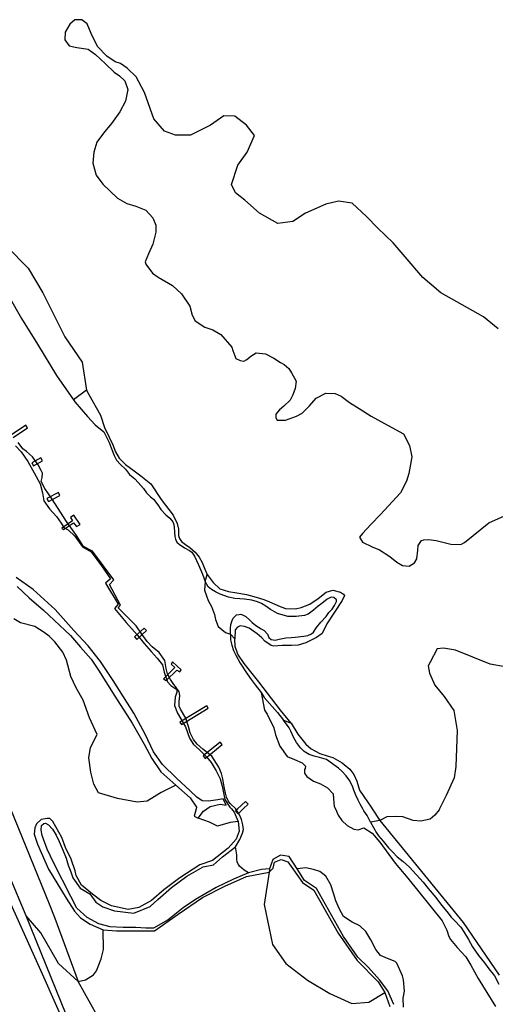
# Model space of a CAD drawing. Header units: metres. Extents: x 102000 to 105000, y 414600 to 420766.
# Tile 40 of 256: x 103286 to 103397, y 415754 to 415984. Entities that reach past the tile are written whole.
import ezdxf

# ---------------------------------------------------------------- set-up
doc = ezdxf.new("R2010")
doc.units = ezdxf.units.M
doc.layers.get('0').update_dxf_attribs({"color": 8})

msp = doc.modelspace()

# ---------------------------------------------------------------- linework, layer by layer
for p, q in [((103297.82, 415982.95), (103296.68, 415981.1)), ((103298.96, 415983.92), (103297.82, 415982.95)), ((103300.6, 415983.99), (103298.96, 415983.92)), ((103301.85, 415983.01), (103300.6, 415983.99)), ((103302.75, 415980.77), (103301.85, 415983.01)), ((103296.68, 415981.1), (103296.63, 415979.28)), ((103304.24, 415977.76), (103302.75, 415980.77)), ((103296.63, 415979.28), (103297.59, 415977.88)), ((103297.59, 415977.88), (103299.42, 415977.47)), ((103299.42, 415977.47), (103302.07, 415977.08)), ((103306.44, 415975.48), (103304.24, 415977.76)), ((103302.07, 415977.08), (103303.78, 415975.87)), ((103303.78, 415975.87), (103306.06, 415973.71)), ((103308.36, 415974.2), (103306.44, 415975.48)), ((103306.06, 415973.71), (103308.15, 415971.78)), ((103309.57, 415973.78), (103308.36, 415974.2)), ((103311.16, 415972.65), (103309.57, 415973.78)), ((103308.15, 415971.78), (103309.38, 415970.9)), ((103309.38, 415970.9), (103310.61, 415969.76)), ((103313.21, 415970.66), (103311.16, 415972.65)), ((103315.16, 415966.98), (103313.21, 415970.66)), ((103310.61, 415969.76), (103311.31, 415967.75)), ((103311.31, 415967.75), (103310.79, 415965.02)), ((103317.33, 415960.87), (103315.16, 415966.98)), ((103310.79, 415965.02), (103309.45, 415962.52)), ((103309.45, 415962.52), (103307.48, 415959.75)), ((103333.66, 415961.57), (103330.53, 415959.4)), ((103336.25, 415961.5), (103333.66, 415961.57)), ((103338.97, 415959.39), (103336.25, 415961.5)), ((103307.48, 415959.75), (103305.87, 415957.88)), ((103319.87, 415958.01), (103317.33, 415960.87)), ((103330.53, 415959.4), (103325.89, 415957.07)), ((103340.81, 415957.02), (103338.97, 415959.39)), ((103305.87, 415957.88), (103304.11, 415955.4)), ((103322.39, 415957.1), (103319.87, 415958.01)), ((103325.89, 415957.07), (103322.39, 415957.1)), ((103339.1, 415953.14), (103340.81, 415957.02)), ((103304.11, 415955.4), (103303.36, 415953.1)), ((103303.36, 415953.1), (103303.12, 415950.52)), ((103336.94, 415950.1), (103339.1, 415953.14)), ((103303.12, 415950.52), (103303.9, 415947.75)), ((103335.45, 415945.53), (103336.94, 415950.1)), ((103303.9, 415947.75), (103305.44, 415945.67)), ((103305.44, 415945.67), (103308.85, 415942.36)), ((103336.39, 415943.63), (103335.45, 415945.53)), ((103338.52, 415941.93), (103336.39, 415943.63)), ((103308.85, 415942.36), (103311.07, 415941.13)), ((103311.07, 415941.13), (103313.14, 415940.54)), ((103342.01, 415938.92), (103338.52, 415941.93)), ((103357.4, 415941.01), (103352.72, 415938.88)), ((103360.36, 415941.71), (103357.4, 415941.01)), ((103363.53, 415941.22), (103360.36, 415941.71)), ((103366.94, 415938.09), (103363.53, 415941.22)), ((103313.14, 415940.54), (103315.48, 415939.59)), ((103315.48, 415939.59), (103317.13, 415937.8)), ((103346.24, 415936.45), (103342.01, 415938.92)), ((103352.72, 415938.88), (103349.75, 415936.94)), ((103317.13, 415937.8), (103317.84, 415936.05)), ((103349.75, 415936.94), (103346.24, 415936.45)), ((103369.56, 415935.35), (103366.94, 415938.09)), ((103317.85, 415934.44), (103317.12, 415931.68)), ((103317.84, 415936.05), (103317.85, 415934.44)), ((103373.12, 415931.94), (103369.56, 415935.35)), ((103317.12, 415931.68), (103316.15, 415929.44)), ((103375.93, 415928.71), (103373.12, 415931.94)), ((103283.14, 415931.11), (103288.04, 415926.03)), ((103316.15, 415929.44), (103315.33, 415927.54)), ((103315.33, 415927.54), (103315.47, 415927)), ((103315.47, 415927), (103317.07, 415924.88)), ((103380.04, 415923.85), (103375.93, 415928.71)), ((103288.04, 415926.03), (103291.53, 415920.33)), ((103317.07, 415924.88), (103318.37, 415923.96)), ((103318.37, 415923.96), (103321.7, 415922.03)), ((103384.23, 415920.35), (103380.04, 415923.85)), ((103291.53, 415920.33), (103296.65, 415910.04)), ((103321.7, 415922.03), (103323.78, 415920.1)), ((103323.78, 415920.1), (103325.78, 415917.17)), ((103394.13, 415914.72), (103384.23, 415920.35)), ((103283.68, 415919.42), (103286.49, 415914.32)), ((103325.78, 415917.17), (103326.28, 415915.13)), ((103286.49, 415914.32), (103290.23, 415908.33)), ((103326.28, 415915.13), (103327.02, 415913.81)), ((103327.02, 415913.81), (103329.24, 415912.32)), ((103397.58, 415911.91), (103394.13, 415914.72)), ((103329.24, 415912.32), (103331.1, 415911.7)), ((103331.1, 415911.7), (103333, 415910.62)), ((103296.65, 415910.04), (103300.65, 415904.13)), ((103333, 415910.62), (103335.51, 415907.67)), ((103290.23, 415908.33), (103294.69, 415901.01)), ((103335.51, 415907.67), (103335.75, 415906.88)), ((103335.75, 415906.88), (103336.43, 415904.97)), ((103339.96, 415905.57), (103341.23, 415906.35)), ((103341.23, 415906.35), (103343.35, 415906.09)), ((103300.65, 415904.13), (103301.65, 415897.66)), ((103336.43, 415904.97), (103337.44, 415904.52)), ((103337.44, 415904.52), (103338.3, 415904.36)), ((103338.3, 415904.36), (103339.05, 415904.79)), ((103339.05, 415904.79), (103339.96, 415905.57)), ((103343.35, 415906.09), (103345.32, 415905.12)), ((103345.32, 415905.12), (103346.89, 415904.09)), ((103346.89, 415904.09), (103347.7, 415903.61)), ((103347.7, 415903.61), (103348.79, 415902.65)), ((103348.79, 415902.65), (103349.43, 415901.67)), ((103349.43, 415901.67), (103350.53, 415899.73)), ((103294.69, 415901.01), (103298.65, 415895.38)), ((103350.53, 415899.73), (103350.3, 415898.03)), ((103301.65, 415897.66), (103298.65, 415895.38)), ((103301.65, 415897.66), (103302.23, 415896.63)), ((103350.3, 415898.03), (103349.77, 415896.54)), ((103298.65, 415895.38), (103298.98, 415894.91)), ((103298.98, 415894.91), (103301.87, 415891.49)), ((103302.23, 415896.63), (103304.95, 415891.79)), ((103349.15, 415895.3), (103347.62, 415893.9)), ((103349.77, 415896.54), (103349.15, 415895.3)), ((103353.62, 415893.98), (103355.14, 415895.74)), ((103355.14, 415895.74), (103357.42, 415896.95)), ((103357.42, 415896.95), (103359.57, 415896.84)), ((103359.57, 415896.84), (103360.97, 415896.2)), ((103360.97, 415896.2), (103362.93, 415894.72)), ((103346.63, 415893.01), (103345.76, 415892.03)), ((103347.62, 415893.9), (103346.63, 415893.01)), ((103351.89, 415892.29), (103353.62, 415893.98)), ((103362.93, 415894.72), (103365.23, 415893.34)), ((103365.23, 415893.34), (103368.03, 415891.53)), ((103301.87, 415891.49), (103303.68, 415889.53)), ((103304.95, 415891.79), (103305.89, 415888.91)), ((103345.76, 415892.03), (103345.8, 415891.21)), ((103345.8, 415891.21), (103346.1, 415890.64)), ((103346.1, 415890.64), (103348.02, 415890.6)), ((103348.02, 415890.6), (103350.56, 415891.55)), ((103350.56, 415891.55), (103351.89, 415892.29)), ((103368.03, 415891.53), (103371.1, 415889.87)), ((103287.52, 415889.45), (103284.18, 415887.21)), ((103284.56, 415886.63), (103287.91, 415888.87)), ((103287.91, 415888.87), (103287.52, 415889.45)), ((103303.68, 415889.53), (103305.73, 415887.95)), ((103305.73, 415887.95), (103306.4, 415886.55)), ((103305.89, 415888.91), (103306.94, 415886.67)), ((103371.1, 415889.87), (103375.5, 415887.45)), ((103306.4, 415886.55), (103306.95, 415885.41)), ((103306.94, 415886.67), (103307.8, 415884.92)), ((103375.5, 415887.45), (103376.94, 415884.74)), ((103285.16, 415884.67), (103286.47, 415883.23)), ((103286.84, 415883.96), (103285.72, 415885.41)), ((103287.67, 415883.33), (103286.84, 415883.96)), ((103289.09, 415882.1), (103287.67, 415883.33)), ((103306.95, 415885.41), (103307.44, 415884.18)), ((103307.44, 415884.18), (103308.12, 415882.41)), ((103307.8, 415884.92), (103308.44, 415883.22)), ((103376.94, 415884.74), (103377.44, 415882.08)), ((103286.47, 415883.23), (103288, 415881.03)), ((103288, 415881.03), (103289.45, 415878.34)), ((103291.02, 415881.89), (103288.89, 415880.71)), ((103290.41, 415880.19), (103289.09, 415882.1)), ((103289.32, 415879.95), (103291.44, 415881.14)), ((103291.44, 415881.14), (103291.02, 415881.89)), ((103308.12, 415882.41), (103308.62, 415881.27)), ((103308.44, 415883.22), (103309.26, 415881.77)), ((103308.62, 415881.27), (103309.59, 415880.27)), ((103309.26, 415881.77), (103310.74, 415880.27)), ((103377.44, 415882.08), (103376.8, 415878.18)), ((103288.89, 415880.71), (103289.32, 415879.95)), ((103291.14, 415878.92), (103290.41, 415880.19)), ((103291.41, 415878.25), (103291.14, 415878.92)), ((103309.59, 415880.27), (103310.72, 415879.2)), ((103310.72, 415879.2), (103311.67, 415878)), ((103310.74, 415880.27), (103312.79, 415878.81)), ((103312.79, 415878.81), (103314.36, 415877.69)), ((103289.45, 415878.34), (103290.88, 415875.82)), ((103291.12, 415876.3), (103291.35, 415877.24)), ((103291.35, 415877.24), (103291.41, 415878.25)), ((103311.67, 415878), (103312.95, 415876.95)), ((103312.95, 415876.95), (103313.73, 415876.13)), ((103314.36, 415877.69), (103316.63, 415875.81)), ((103376.26, 415876.44), (103374.86, 415873.71)), ((103376.8, 415878.18), (103376.26, 415876.44)), ((103290.88, 415875.82), (103291.44, 415873.67)), ((103291.93, 415874.71), (103291.12, 415876.3)), ((103293.68, 415872.23), (103291.93, 415874.71)), ((103313.73, 415876.13), (103314.94, 415874.74)), ((103314.94, 415874.74), (103315.63, 415873.68)), ((103316.63, 415875.81), (103319.04, 415872.16)), ((103291.44, 415873.67), (103291.71, 415871.83)), ((103291.71, 415871.83), (103293.01, 415869.97)), ((103295.12, 415873.79), (103292.43, 415872.4)), ((103292.43, 415872.4), (103292.79, 415871.7)), ((103292.79, 415871.7), (103295.48, 415873.09)), ((103297.04, 415866.99), (103293.68, 415872.23)), ((103295.48, 415873.09), (103295.12, 415873.79)), ((103315.63, 415873.68), (103316.61, 415872.76)), ((103316.61, 415872.76), (103317.3, 415872.18)), ((103317.3, 415872.18), (103318.26, 415870.88)), ((103319.04, 415872.16), (103321.88, 415868.47)), ((103374.86, 415873.71), (103372.97, 415871.68)), ((103293.01, 415869.97), (103294.71, 415868.16)), ((103318.26, 415870.88), (103318.98, 415869.8)), ((103318.98, 415869.8), (103320.14, 415868.58)), ((103372.97, 415871.68), (103370.17, 415868.62)), ((103294.71, 415868.16), (103295.78, 415866.62)), ((103298.69, 415868.45), (103297.96, 415867.91)), ((103297.96, 415867.91), (103298.42, 415867.14)), ((103300.18, 415866.33), (103298.69, 415868.45)), ((103320.14, 415868.58), (103321.07, 415867.78)), ((103321.07, 415867.78), (103321.8, 415866.95)), ((103321.88, 415868.47), (103322.77, 415866.51)), ((103370.17, 415868.62), (103367.91, 415866.33)), ((103395.42, 415866.7), (103399.04, 415868.3)), ((103295.78, 415866.62), (103296.41, 415865.63)), ((103298.42, 415867.14), (103295.93, 415865.44)), ((103295.93, 415865.44), (103296.32, 415865.12)), ((103296.32, 415865.12), (103298.6, 415866.71)), ((103296.41, 415865.63), (103297.37, 415865.03)), ((103298.37, 415865.03), (103297.04, 415866.99)), ((103297.37, 415865.03), (103298.91, 415863.63)), ((103299.31, 415863.75), (103298.37, 415865.03)), ((103298.6, 415866.71), (103299.34, 415865.83)), ((103299.34, 415865.83), (103300.18, 415866.33)), ((103321.8, 415866.95), (103321.95, 415866.54)), ((103321.95, 415866.54), (103322.13, 415865.75)), ((103322.13, 415865.75), (103322.18, 415864.53)), ((103322.77, 415866.51), (103323.09, 415865.23)), ((103323.09, 415865.23), (103323.08, 415863.74)), ((103367.91, 415866.33), (103365.94, 415864.18)), ((103389.76, 415862.12), (103395.42, 415866.7)), ((103298.91, 415863.63), (103300.72, 415861.09)), ((103300.98, 415861.15), (103299.31, 415863.75)), ((103322.18, 415864.53), (103322.23, 415863.48)), ((103322.23, 415863.48), (103322.41, 415862.87)), ((103322.41, 415862.87), (103322.75, 415862.23)), ((103323.08, 415863.74), (103323.36, 415863.01)), ((103323.36, 415863.01), (103323.78, 415862.36)), ((103365.94, 415864.18), (103365.25, 415863.34)), ((103365.25, 415863.34), (103365.96, 415862.22)), ((103379.69, 415862.55), (103380.23, 415862.7)), ((103380.23, 415862.7), (103381.36, 415862.78)), ((103381.36, 415862.78), (103383.1, 415862.61)), ((103300.72, 415861.09), (103302.76, 415859.97)), ((103303.09, 415860.09), (103300.98, 415861.15)), ((103322.75, 415862.23), (103323.29, 415861.76)), ((103323.29, 415861.76), (103324.49, 415860.9)), ((103323.78, 415862.36), (103324.77, 415861.66)), ((103324.49, 415860.9), (103325.7, 415860.26)), ((103324.77, 415861.66), (103325.76, 415860.95)), ((103325.76, 415860.95), (103327.02, 415859.87)), ((103365.96, 415862.22), (103368.21, 415861.14)), ((103368.21, 415861.14), (103369.9, 415860.39)), ((103369.9, 415860.39), (103372.33, 415858.83)), ((103378.88, 415860.29), (103378.95, 415861.39)), ((103378.95, 415861.39), (103379.69, 415862.55)), ((103383.1, 415862.61), (103386.56, 415861.74)), ((103386.56, 415861.74), (103388.9, 415861.67)), ((103388.9, 415861.67), (103389.76, 415862.12)), ((103302.76, 415859.97), (103305.14, 415856.7)), ((103308, 415853.39), (103303.09, 415860.09)), ((103325.7, 415860.26), (103326.19, 415859.83)), ((103326.19, 415859.83), (103326.8, 415858.9)), ((103326.8, 415858.9), (103327.3, 415857.93)), ((103327.02, 415859.87), (103327.88, 415858.73)), ((103327.88, 415858.73), (103328.62, 415857.42)), ((103372.33, 415858.83), (103374, 415857.56)), ((103378.12, 415857.37), (103378.64, 415858.34)), ((103378.64, 415858.34), (103378.88, 415860.29)), ((103305.14, 415856.7), (103307.24, 415853.63)), ((103327.3, 415857.93), (103327.74, 415856.87)), ((103327.74, 415856.87), (103328.7, 415854.7)), ((103328.62, 415857.42), (103329.23, 415855.93)), ((103329.23, 415855.93), (103329.81, 415854.64)), ((103374, 415857.56), (103375.32, 415856.79)), ((103375.32, 415856.79), (103376.86, 415856.59)), ((103376.86, 415856.59), (103378.12, 415857.37)), ((103289.27, 415851.15), (103285.3, 415853.99)), ((103307.24, 415853.63), (103306.12, 415852.65)), ((103328.7, 415854.7), (103329.34, 415853)), ((103329.34, 415853), (103329.81, 415854.64)), ((103329.81, 415854.64), (103331.2, 415852.76)), ((103285.51, 415851.83), (103288.28, 415849.18)), ((103306.12, 415852.65), (103309.03, 415847.77)), ((103307.04, 415852.36), (103308, 415853.39)), ((103309.56, 415847.49), (103307.04, 415852.36)), ((103329.34, 415853), (103329.17, 415850.97)), ((103329.98, 415851.8), (103329.34, 415853)), ((103330.81, 415851.12), (103329.98, 415851.8)), ((103331.2, 415852.76), (103332.73, 415851.32)), ((103332.73, 415851.32), (103334.74, 415850.68)), ((103288.28, 415849.18), (103291.66, 415846.34)), ((103294.35, 415846.53), (103289.27, 415851.15)), ((103329.17, 415850.97), (103329.59, 415849.7)), ((103329.59, 415849.7), (103330.03, 415848.6)), ((103331.72, 415850.6), (103330.81, 415851.12)), ((103332.84, 415850.07), (103331.72, 415850.6)), ((103334.73, 415849.39), (103332.84, 415850.07)), ((103336.2, 415849.04), (103334.73, 415849.39)), ((103334.74, 415850.68), (103336.7, 415850.35)), ((103337.41, 415849.02), (103336.2, 415849.04)), ((103336.7, 415850.35), (103338.91, 415850)), ((103338.48, 415848.91), (103337.41, 415849.02)), ((103340.17, 415848.68), (103338.48, 415848.91)), ((103338.91, 415850), (103341.22, 415849.41)), ((103341.22, 415849.41), (103343.02, 415848.84)), ((103353.69, 415847.75), (103355.68, 415849.07)), ((103355.68, 415849.07), (103357.53, 415850.56)), ((103357.77, 415848.87), (103356.49, 415847.93)), ((103357.53, 415850.56), (103359.06, 415850.97)), ((103358.64, 415849.35), (103357.77, 415848.87)), ((103359.32, 415849.26), (103358.64, 415849.35)), ((103359.06, 415850.97), (103360.88, 415850.56)), ((103359.95, 415848.77), (103359.32, 415849.26)), ((103360.88, 415850.56), (103361.52, 415850.1)), ((103361.79, 415849.73), (103361.25, 415848.61)), ((103361.52, 415850.1), (103361.79, 415849.73)), ((103309.03, 415847.77), (103308.17, 415846.73)), ((103308.17, 415846.73), (103310.88, 415843.45)), ((103309.02, 415846.91), (103309.56, 415847.49)), ((103313.26, 415842.66), (103309.02, 415846.91)), ((103330.03, 415848.6), (103330.78, 415847.18)), ((103330.78, 415847.18), (103331.5, 415845.35)), ((103341.49, 415848.31), (103340.17, 415848.68)), ((103342.41, 415847.88), (103341.49, 415848.31)), ((103343.44, 415847.28), (103342.41, 415847.88)), ((103343.02, 415848.84), (103344.29, 415848.28)), ((103344.57, 415846.52), (103343.44, 415847.28)), ((103344.29, 415848.28), (103346.79, 415847.21)), ((103346.79, 415847.21), (103348.05, 415846.75)), ((103348.05, 415846.75), (103350.33, 415846.62)), ((103350.33, 415846.62), (103351.65, 415847)), ((103351.65, 415847), (103353.69, 415847.75)), ((103355.65, 415847.25), (103354.57, 415846.35)), ((103356.49, 415847.93), (103355.65, 415847.25)), ((103358.16, 415845.77), (103358.9, 415846.61)), ((103358.9, 415846.61), (103359.45, 415847.45)), ((103359.45, 415847.45), (103359.94, 415848.33)), ((103361.25, 415848.61), (103359.46, 415845.85)), ((103359.94, 415848.33), (103359.95, 415848.77)), ((103286.27, 415843.39), (103284.73, 415844.31)), ((103291.66, 415846.34), (103297.94, 415840.45)), ((103298.74, 415841.59), (103294.35, 415846.53)), ((103331.5, 415845.35), (103331.7, 415844.15)), ((103335.57, 415843.9), (103335.83, 415844.51)), ((103335.83, 415844.51), (103336.61, 415845.23)), ((103336.61, 415845.23), (103337.26, 415845.34)), ((103337.26, 415845.34), (103337.64, 415845.38)), ((103337.64, 415845.38), (103338.13, 415845.2)), ((103338.13, 415845.2), (103338.78, 415844.88)), ((103338.78, 415844.88), (103339.72, 415844.03)), ((103346.19, 415845.58), (103344.57, 415846.52)), ((103348.57, 415844.85), (103346.19, 415845.58)), ((103350.55, 415844.9), (103348.57, 415844.85)), ((103352.42, 415845.06), (103350.55, 415844.9)), ((103353.32, 415845.39), (103352.42, 415845.06)), ((103354.57, 415846.35), (103353.32, 415845.39)), ((103356.25, 415843.52), (103357.47, 415844.86)), ((103357.47, 415844.86), (103358.16, 415845.77)), ((103359.46, 415845.85), (103357.7, 415843.13)), ((103289.6, 415842.51), (103286.27, 415843.39)), ((103291.79, 415841.13), (103289.6, 415842.51)), ((103310.88, 415843.45), (103313.44, 415840.61)), ((103315.13, 415842.18), (103312.86, 415840.14)), ((103314.42, 415840.95), (103313.26, 415842.66)), ((103315.68, 415841.57), (103315.13, 415842.18)), ((103331.7, 415844.15), (103332.33, 415842.56)), ((103332.33, 415842.56), (103334.06, 415841.15)), ((103335.19, 415842.06), (103335.32, 415842.98)), ((103335.2, 415840.78), (103335.19, 415842.06)), ((103335.32, 415842.98), (103335.57, 415843.9)), ((103336.85, 415842.4), (103336.29, 415841.74)), ((103337.48, 415842.66), (103336.85, 415842.4)), ((103338.47, 415842.57), (103337.48, 415842.66)), ((103339.57, 415842.14), (103338.47, 415842.57)), ((103341.44, 415840.81), (103339.57, 415842.14)), ((103339.72, 415844.03), (103340.3, 415843.44)), ((103340.3, 415843.44), (103341.09, 415842.74)), ((103341.09, 415842.74), (103342.35, 415841.98)), ((103342.35, 415841.98), (103343.1, 415841.62)), ((103354.58, 415841.24), (103355.27, 415842.33)), ((103355.27, 415842.33), (103356.25, 415843.52)), ((103357.7, 415843.13), (103356.58, 415840.94)), ((103292.96, 415840.29), (103291.79, 415841.13)), ((103294.31, 415838.98), (103292.96, 415840.29)), ((103297.94, 415840.45), (103300.23, 415837.69)), ((103302.09, 415837.99), (103298.74, 415841.59)), ((103312.86, 415840.14), (103313.41, 415839.53)), ((103313.41, 415839.53), (103315.68, 415841.57)), ((103313.44, 415840.61), (103315.13, 415838.55)), ((103315.82, 415839.03), (103314.42, 415840.95)), ((103334.06, 415841.15), (103335.2, 415840.78)), ((103336.19, 415839.62), (103335.2, 415840.78)), ((103335.2, 415840.78), (103335.2, 415839.41)), ((103336.29, 415841.74), (103336.19, 415839.62)), ((103342.52, 415839.86), (103341.44, 415840.81)), ((103343.21, 415839.1), (103342.52, 415839.86)), ((103343.1, 415841.62), (103343.81, 415840.76)), ((103343.81, 415840.76), (103344.16, 415839.95)), ((103344.16, 415839.95), (103344.67, 415839.49)), ((103346.53, 415839.57), (103348.1, 415839.86)), ((103348.1, 415839.86), (103349.34, 415839.99)), ((103349.34, 415839.99), (103350.28, 415840.08)), ((103350.28, 415840.08), (103352.27, 415840.28)), ((103352.27, 415840.28), (103353.27, 415840.45)), ((103355.26, 415839.95), (103352.79, 415838.71)), ((103353.27, 415840.45), (103354.09, 415840.79)), ((103354.09, 415840.79), (103354.58, 415841.24)), ((103356.58, 415840.94), (103355.26, 415839.95)), ((103296.16, 415836.52), (103294.31, 415838.98)), ((103300.23, 415837.69), (103302.79, 415834.95)), ((103304.96, 415834.34), (103302.09, 415837.99)), ((103315.13, 415838.55), (103316.7, 415836.71)), ((103316.95, 415837.83), (103315.82, 415839.03)), ((103318.56, 415836.51), (103316.95, 415837.83)), ((103335.2, 415839.41), (103335.51, 415838.18)), ((103335.51, 415838.18), (103335.95, 415836.95)), ((103336.33, 415837.84), (103336.19, 415839.62)), ((103336.93, 415836.09), (103336.33, 415837.84)), ((103344.72, 415838.12), (103343.21, 415839.1)), ((103344.67, 415839.49), (103345.64, 415839.37)), ((103345.31, 415837.97), (103344.72, 415838.12)), ((103347.28, 415838.14), (103345.31, 415837.97)), ((103345.64, 415839.37), (103346.53, 415839.57)), ((103349.45, 415838.1), (103347.28, 415838.14)), ((103350.98, 415838.15), (103349.45, 415838.1)), ((103352.79, 415838.71), (103350.98, 415838.15)), ((103384.83, 415837.51), (103383.36, 415837.31)), ((103387.66, 415837), (103384.83, 415837.51)), ((103296.99, 415834.7), (103296.16, 415836.52)), ((103316.7, 415836.71), (103318.12, 415835.19)), ((103318.12, 415835.19), (103319.34, 415833.62)), ((103319.92, 415834.58), (103318.56, 415836.51)), ((103335.95, 415836.95), (103336.47, 415835.83)), ((103336.47, 415835.83), (103337.48, 415833.96)), ((103338.38, 415833.92), (103336.93, 415836.09)), ((103383.36, 415837.31), (103381.76, 415834.2)), ((103395.73, 415833.75), (103387.66, 415837)), ((103298.04, 415830.87), (103296.99, 415834.7)), ((103302.79, 415834.95), (103304.49, 415832.39)), ((103307.87, 415829.92), (103304.96, 415834.34)), ((103319.34, 415833.62), (103319.79, 415831.91)), ((103322.24, 415832.98), (103319.6, 415830.33)), ((103320.22, 415832.78), (103319.92, 415834.58)), ((103321.68, 415834.3), (103321.36, 415833.78)), ((103321.36, 415833.78), (103322.24, 415832.98)), ((103323.72, 415832.41), (103321.68, 415834.3)), ((103337.48, 415833.96), (103339.07, 415831.51)), ((103341.83, 415829.62), (103338.38, 415833.92)), ((103381.76, 415834.2), (103381.28, 415833.39)), ((103381.28, 415833.39), (103381.62, 415831.63)), ((103399.2, 415833.14), (103395.73, 415833.75)), ((103299.25, 415828.24), (103298.04, 415830.87)), ((103304.49, 415832.39), (103308.26, 415826.28)), ((103319.79, 415831.91), (103320.56, 415829.67)), ((103320.57, 415831.48), (103320.22, 415832.78)), ((103320.24, 415829.92), (103322.73, 415832.37)), ((103321.2, 415830.2), (103320.57, 415831.48)), ((103322.73, 415832.37), (103323.38, 415831.99)), ((103323.38, 415831.99), (103323.72, 415832.41)), ((103339.07, 415831.51), (103340.02, 415830.17)), ((103381.62, 415831.63), (103382.86, 415828.89)), ((103300.87, 415825.33), (103299.25, 415828.24)), ((103312.73, 415822.32), (103307.87, 415829.92)), ((103319.6, 415830.33), (103320.24, 415829.92)), ((103320.56, 415829.67), (103321.29, 415828.78)), ((103322.02, 415829), (103321.2, 415830.2)), ((103321.29, 415828.78), (103322.72, 415827.85)), ((103322.4, 415828.55), (103322.02, 415829)), ((103323.23, 415827.3), (103322.4, 415828.55)), ((103340.02, 415830.17), (103340.97, 415828.92)), ((103340.97, 415828.92), (103342.33, 415827.12)), ((103346.9, 415823.02), (103341.83, 415829.62)), ((103382.86, 415828.89), (103384.97, 415826.24)), ((103308.26, 415826.28), (103312.31, 415820.01)), ((103322.33, 415826.04), (103322.19, 415824.13)), ((103322.74, 415827.21), (103322.33, 415826.04)), ((103322.72, 415827.85), (103322.74, 415827.21)), ((103323.3, 415827.03), (103323.23, 415827.3)), ((103323.29, 415825.1), (103323.38, 415826.27)), ((103323.38, 415826.27), (103323.3, 415827.03)), ((103342.33, 415827.12), (103343.17, 415823.05)), ((103342.33, 415827.12), (103343.08, 415826.01)), ((103343.08, 415826.01), (103346.15, 415822.47)), ((103384.97, 415826.24), (103387.23, 415822.94)), ((103302.34, 415821.21), (103300.87, 415825.33)), ((103322.19, 415824.13), (103322.86, 415822.35)), ((103323.23, 415823.96), (103323.29, 415825.1)), ((103323.6, 415823.25), (103323.23, 415823.96)), ((103329.71, 415824.06), (103323.43, 415820.25)), ((103330.05, 415823.52), (103329.71, 415824.06)), ((103315.34, 415817.4), (103312.73, 415822.32)), ((103322.86, 415822.35), (103324.76, 415819.15)), ((103324.81, 415821.17), (103323.6, 415823.25)), ((103323.77, 415819.7), (103330.05, 415823.52)), ((103343.17, 415823.05), (103343.74, 415822.11)), ((103343.74, 415822.11), (103345.35, 415818.94)), ((103346.15, 415822.47), (103347.55, 415820.67)), ((103349.35, 415820.03), (103346.9, 415823.02)), ((103387.23, 415822.94), (103388.01, 415818.3)), ((103304.17, 415817.35), (103302.34, 415821.21)), ((103312.31, 415820.01), (103315.09, 415815.14)), ((103323.43, 415820.25), (103323.77, 415819.7)), ((103324.76, 415819.15), (103325.67, 415816.5)), ((103325.42, 415819.19), (103324.81, 415821.17)), ((103325.85, 415817.74), (103325.42, 415819.19)), ((103347.55, 415820.67), (103349.35, 415820.03)), ((103348.9, 415818.92), (103347.55, 415820.67)), ((103349.35, 415820.03), (103350.92, 415817.42)), ((103302.57, 415814.35), (103304.17, 415817.35)), ((103317.29, 415813.34), (103315.34, 415817.4)), ((103326.62, 415816.18), (103325.85, 415817.74)), ((103345.35, 415818.94), (103345.74, 415817.26)), ((103345.74, 415817.26), (103346.75, 415814.6)), ((103349.26, 415818.13), (103348.9, 415818.92)), ((103349.96, 415816.58), (103349.26, 415818.13)), ((103350.92, 415817.42), (103352.8, 415815.11)), ((103388.01, 415818.3), (103387.71, 415809.91)), ((103315.09, 415815.14), (103316.89, 415811.75)), ((103325.67, 415816.5), (103326.58, 415815)), ((103326.58, 415815), (103327.88, 415813.89)), ((103327.47, 415815.14), (103326.62, 415816.18)), ((103328.8, 415813.97), (103327.47, 415815.14)), ((103332.83, 415815.59), (103328.82, 415812.35)), ((103329.28, 415811.78), (103333.29, 415815.03)), ((103333.29, 415815.03), (103332.83, 415815.59)), ((103346.75, 415814.6), (103348.43, 415812.26)), ((103350.59, 415815.48), (103349.96, 415816.58)), ((103351.49, 415814.22), (103350.59, 415815.48)), ((103352.8, 415815.11), (103354.02, 415813.98)), ((103302.21, 415811.88), (103302.57, 415814.35)), ((103319.4, 415810.36), (103317.29, 415813.34)), ((103327.88, 415813.89), (103329.65, 415812.17)), ((103330.85, 415812.29), (103328.8, 415813.97)), ((103328.82, 415812.35), (103329.28, 415811.78)), ((103329.65, 415812.17), (103330.7, 415810.81)), ((103332.52, 415809.74), (103330.85, 415812.29)), ((103348.43, 415812.26), (103350.1, 415811.51)), ((103352.4, 415813.39), (103351.49, 415814.22)), ((103353.54, 415812.71), (103352.4, 415813.39)), ((103354.74, 415812.29), (103353.54, 415812.71)), ((103354.02, 415813.98), (103356, 415812.93)), ((103355.96, 415811.96), (103354.74, 415812.29)), ((103356, 415812.93), (103357.95, 415812.33)), ((103357.95, 415812.33), (103359.03, 415812)), ((103302.67, 415808.56), (103302.21, 415811.88)), ((103316.89, 415811.75), (103319.01, 415808.69)), ((103322.65, 415807.17), (103319.4, 415810.36)), ((103330.7, 415810.81), (103331.91, 415808.89)), ((103350.1, 415811.51), (103351.92, 415810.74)), ((103351.92, 415810.74), (103352.71, 415810)), ((103352.71, 415810), (103352.6, 415809.47)), ((103357.58, 415811.51), (103355.96, 415811.96)), ((103359.8, 415809.88), (103357.58, 415811.51)), ((103359.03, 415812), (103361.24, 415810.78)), ((103360.35, 415809.54), (103359.8, 415809.88)), ((103361.24, 415810.78), (103362.99, 415809.27)), ((103387.71, 415809.91), (103387.33, 415807.25)), ((103303.4, 415805.76), (103302.67, 415808.56)), ((103319.01, 415808.69), (103322.45, 415805.53)), ((103331.91, 415808.89), (103332.82, 415807.06)), ((103333.1, 415808.27), (103332.52, 415809.74)), ((103333.44, 415807.02), (103333.1, 415808.27)), ((103352.6, 415809.47), (103352.43, 415809.23)), ((103352.43, 415809.23), (103352.48, 415808.32)), ((103352.48, 415808.32), (103353.02, 415807.58)), ((103353.02, 415807.58), (103354.54, 415806.5)), ((103361.19, 415808.8), (103360.35, 415809.54)), ((103362.2, 415807.69), (103361.19, 415808.8)), ((103363.06, 415806.55), (103362.2, 415807.69)), ((103362.99, 415809.27), (103363.96, 415808.05)), ((103363.96, 415808.05), (103364.69, 415806.47)), ((103304.45, 415803.77), (103303.4, 415805.76)), ((103322.45, 415805.53), (103319.03, 415803.86)), ((103322.45, 415805.53), (103325.83, 415802.61)), ((103325.85, 415804.21), (103322.65, 415807.17)), ((103332.82, 415807.06), (103333.24, 415805.28)), ((103333.24, 415805.28), (103333.89, 415802.2)), ((103333.76, 415805.12), (103333.44, 415807.02)), ((103354.54, 415806.5), (103356.19, 415805.85)), ((103356.19, 415805.85), (103357.83, 415804.95)), ((103363.74, 415805.09), (103363.06, 415806.55)), ((103364.69, 415806.47), (103365.3, 415804.36)), ((103387.33, 415807.25), (103385.48, 415803.16)), ((103308.88, 415802.46), (103304.45, 415803.77)), ((103319.03, 415803.86), (103315.83, 415801.83)), ((103327.4, 415802.76), (103325.85, 415804.21)), ((103334.09, 415803.66), (103333.76, 415805.12)), ((103334.3, 415802.72), (103334.09, 415803.66)), ((103357.83, 415804.95), (103359.1, 415803.52)), ((103359.1, 415803.52), (103359.24, 415802.36)), ((103363.92, 415804.35), (103363.74, 415805.09)), ((103364.44, 415803.23), (103363.92, 415804.35)), ((103364.98, 415802.06), (103364.44, 415803.23)), ((103365.3, 415804.36), (103366.31, 415802.94)), ((103385.48, 415803.16), (103383.9, 415800)), ((103313.45, 415801.59), (103308.88, 415802.46)), ((103315.83, 415801.83), (103313.45, 415801.59)), ((103325.83, 415802.61), (103327.29, 415800.41)), ((103328.6, 415801.9), (103327.4, 415802.76)), ((103330.1, 415801.78), (103328.6, 415801.9)), ((103332.24, 415802.15), (103330.1, 415801.78)), ((103330.49, 415800.61), (103332.8, 415801.12)), ((103333.48, 415802.37), (103332.24, 415802.15)), ((103332.8, 415801.12), (103334.19, 415800.91)), ((103334.19, 415800.91), (103333.48, 415802.37)), ((103333.89, 415802.2), (103335.09, 415800.43)), ((103334.69, 415801.91), (103334.3, 415802.72)), ((103335.11, 415801.26), (103334.69, 415801.91)), ((103336.46, 415800), (103335.11, 415801.26)), ((103338.7, 415801.75), (103336.87, 415800)), ((103338.14, 415800), (103339.31, 415801.11)), ((103339.31, 415801.11), (103338.7, 415801.75)), ((103359.24, 415802.36), (103359.39, 415800.58)), ((103365.41, 415801.13), (103364.98, 415802.06)), ((103366.06, 415800), (103365.41, 415801.13)), ((103366.31, 415802.94), (103367.97, 415800.44)), ((103287.57, 415775.12), (103277.1, 415800)), ((103283.96, 415800), (103292.93, 415777.89)), ((103327.19, 415800), (103326.74, 415798.32)), ((103327.29, 415800.41), (103327.19, 415800)), ((103327.67, 415797.85), (103328.94, 415799.45)), ((103328.94, 415799.45), (103329.68, 415800)), ((103329.68, 415800), (103330.49, 415800.61)), ((103335.09, 415800.43), (103335.46, 415800)), ((103335.46, 415800), (103336.11, 415799.24)), ((103336.11, 415799.24), (103337.01, 415797.04)), ((103336.87, 415800), (103336.36, 415799.51)), ((103336.36, 415799.51), (103336.97, 415798.88)), ((103336.48, 415799.98), (103336.46, 415800)), ((103337.35, 415798.66), (103336.48, 415799.98)), ((103336.97, 415798.88), (103338.14, 415800)), ((103337.77, 415797.52), (103337.35, 415798.66)), ((103359.39, 415800.58), (103359.65, 415800)), ((103359.65, 415800), (103360.3, 415798.53)), ((103360.3, 415798.53), (103361.12, 415797.33)), ((103366.29, 415799.59), (103366.06, 415800)), ((103367.04, 415798.48), (103366.29, 415799.59)), ((103367.87, 415796.92), (103367.04, 415798.48)), ((103367.97, 415800.44), (103368.26, 415800)), ((103368.26, 415800), (103370.04, 415797.3)), ((103382.83, 415798.57), (103381.7, 415797.6)), ((103383.81, 415799.82), (103382.83, 415798.57)), ((103383.9, 415800), (103383.81, 415799.82)), ((103290.01, 415796.56), (103289.6, 415795.62)), ((103291.13, 415797.52), (103290.01, 415796.56)), ((103292.48, 415797.8), (103291.13, 415797.52)), ((103291.13, 415795.03), (103291.21, 415796.12)), ((103291.21, 415796.12), (103291.74, 415796.62)), ((103291.74, 415796.62), (103292.14, 415796.68)), ((103292.14, 415796.68), (103292.82, 415796.29)), ((103293.15, 415797.76), (103292.48, 415797.8)), ((103292.82, 415796.29), (103293.77, 415795.26)), ((103293.83, 415797.1), (103293.15, 415797.76)), ((103295.9, 415793.34), (103293.83, 415797.1)), ((103326.74, 415798.32), (103327.67, 415797.85)), ((103330.29, 415796.95), (103327.67, 415797.85)), ((103332.15, 415795.98), (103330.29, 415796.95)), ((103335.14, 415796.85), (103332.15, 415795.98)), ((103337.01, 415797.04), (103335.14, 415796.85)), ((103337.01, 415797.04), (103337.22, 415794.79)), ((103338.11, 415796.27), (103337.77, 415797.52)), ((103338.24, 415795.21), (103338.11, 415796.27)), ((103361.12, 415797.33), (103362.4, 415796.15)), ((103362.4, 415796.15), (103363.98, 415795.29)), ((103370.04, 415797.3), (103367.87, 415796.92)), ((103367.87, 415796.92), (103369.21, 415794.47)), ((103371.65, 415798.19), (103370.04, 415797.3)), ((103370.04, 415797.3), (103389.46, 415773.56)), ((103373.66, 415798.27), (103371.65, 415798.19)), ((103375.34, 415798.14), (103373.66, 415798.27)), ((103377.76, 415797.3), (103375.34, 415798.14)), ((103379.6, 415797.14), (103377.76, 415797.3)), ((103381.7, 415797.6), (103379.6, 415797.14)), ((103289.6, 415795.62), (103289.5, 415794.11)), ((103289.5, 415794.11), (103290.24, 415791.82)), ((103291.34, 415793.83), (103291.13, 415795.03)), ((103292.49, 415790.63), (103291.34, 415793.83)), ((103293.77, 415795.26), (103294.62, 415793.86)), ((103294.62, 415793.86), (103295.27, 415792.43)), ((103337.22, 415794.79), (103336.56, 415792.98)), ((103337.37, 415792.88), (103338.02, 415794.35)), ((103338.02, 415794.35), (103338.24, 415795.21)), ((103363.98, 415795.29), (103364.93, 415795.14)), ((103364.93, 415795.14), (103366.3, 415795.58)), ((103366.3, 415795.58), (103368.23, 415794.33)), ((103368.23, 415794.33), (103370.01, 415792.27)), ((103369.21, 415794.47), (103369.67, 415793.7)), ((103290.24, 415791.82), (103292.83, 415785.93)), ((103295.27, 415792.43), (103296.26, 415790.23)), ((103296.8, 415791.02), (103295.9, 415793.34)), ((103336.56, 415792.98), (103334.69, 415790.83)), ((103336.38, 415791.17), (103337.37, 415792.88)), ((103369.67, 415793.7), (103370.75, 415792.49)), ((103370.01, 415792.27), (103373.57, 415787.36)), ((103370.75, 415792.49), (103372.06, 415790.94)), ((103291.73, 415760.81), (103278.09, 415791.04)), ((103291.73, 415760.81), (103278.09, 415791.04)), ((103294.02, 415787.34), (103292.49, 415790.63)), ((103296.26, 415790.23), (103296.96, 415788.5)), ((103298.13, 415788.32), (103296.8, 415791.02)), ((103334.69, 415790.83), (103331.04, 415788.02)), ((103333.35, 415788.87), (103336.38, 415791.17)), ((103336.66, 415789.28), (103336.38, 415791.17)), ((103336.67, 415788.36), (103336.66, 415789.28)), ((103346.88, 415789.23), (103345.1, 415788.19)), ((103348.91, 415788.88), (103346.88, 415789.23)), ((103372.06, 415790.94), (103373.01, 415789.92)), ((103373.01, 415789.92), (103374.06, 415788.86)), ((103298, 415779.58), (103294.02, 415787.34)), ((103296.96, 415788.5), (103297.39, 415786.88)), ((103299, 415785.58), (103298.13, 415788.32)), ((103328.07, 415787), (103323.39, 415783.98)), ((103331.04, 415788.02), (103328.07, 415787)), ((103328.85, 415786.53), (103331.26, 415786.98)), ((103331.26, 415786.98), (103333.35, 415788.87)), ((103336.79, 415787.61), (103336.67, 415788.36)), ((103337.06, 415787.06), (103336.79, 415787.61)), ((103337.29, 415786.64), (103337.06, 415787.06)), ((103345.1, 415788.19), (103344.31, 415786.03)), ((103345.12, 415786.19), (103345.5, 415787.6)), ((103345.5, 415787.6), (103347.05, 415788.19)), ((103347.05, 415788.19), (103348.58, 415787.71)), ((103348.58, 415787.71), (103349.39, 415786.59)), ((103350.77, 415786.06), (103348.91, 415788.88)), ((103373.57, 415787.36), (103376.52, 415783.85)), ((103374.06, 415788.86), (103375.46, 415787.73)), ((103375.46, 415787.73), (103376.93, 415786.47)), ((103292.83, 415785.93), (103296.94, 415779.22)), ((103297.39, 415786.88), (103298, 415785.38)), ((103298, 415785.38), (103298.49, 415783.98)), ((103299.29, 415784.5), (103299, 415785.58)), ((103325.07, 415784.31), (103328.85, 415786.53)), ((103339.4, 415785.09), (103335.92, 415783.65)), ((103338.4, 415785.72), (103337.29, 415786.64)), ((103339.4, 415785.09), (103338.4, 415785.72)), ((103338.96, 415784.29), (103344.19, 415785.25)), ((103342.41, 415785.91), (103339.4, 415785.09)), ((103344.31, 415786.03), (103342.41, 415785.91)), ((103344.19, 415785.25), (103343.04, 415777.76)), ((103344.19, 415785.25), (103345.12, 415786.19)), ((103344.31, 415786.03), (103344.19, 415785.25)), ((103349.39, 415786.59), (103351.98, 415782.84)), ((103352.79, 415786.29), (103350.77, 415786.06)), ((103352.42, 415783.36), (103350.77, 415786.06)), ((103354.55, 415785.92), (103352.79, 415786.29)), ((103356.02, 415785.4), (103354.55, 415785.92)), ((103357.44, 415784.3), (103356.02, 415785.4)), ((103376.93, 415786.47), (103380.12, 415782.92)), ((103298.49, 415783.98), (103300.19, 415781.53)), ((103300.51, 415782.25), (103299.29, 415784.5)), ((103323.39, 415783.98), (103319.65, 415781.12)), ((103321.46, 415781.66), (103325.07, 415784.31)), ((103335.92, 415783.65), (103331.87, 415781.71)), ((103333.89, 415782.02), (103338.96, 415784.29)), ((103351.98, 415782.84), (103354.63, 415781.07)), ((103355.26, 415781.49), (103352.42, 415783.36)), ((103358.6, 415782.34), (103357.44, 415784.3)), ((103359.23, 415780.39), (103358.6, 415782.34)), ((103376.52, 415783.85), (103384.57, 415773.9)), ((103380.12, 415782.92), (103381.27, 415781.44)), ((103300.19, 415781.53), (103302.41, 415780.19)), ((103303.1, 415780.11), (103300.51, 415782.25)), ((103302.41, 415780.19), (103303.85, 415778.28)), ((103304.99, 415778.66), (103303.1, 415780.11)), ((103319.65, 415781.12), (103316.79, 415778.63)), ((103318.29, 415778.9), (103321.46, 415781.66)), ((103331.87, 415781.71), (103327.05, 415778.88)), ((103328.73, 415779.35), (103333.89, 415782.02)), ((103354.63, 415781.07), (103360.31, 415771.03)), ((103361.56, 415770.24), (103355.26, 415781.49)), ((103359.79, 415778.58), (103359.23, 415780.39)), ((103381.27, 415781.44), (103383.04, 415779.34)), ((103292.93, 415777.89), (103294.27, 415774.57)), ((103296.94, 415779.22), (103298.87, 415776.18)), ((103299.44, 415776.9), (103298, 415779.58)), ((103303.85, 415778.28), (103305.49, 415777.16)), ((103307.51, 415777.38), (103304.99, 415778.66)), ((103316.79, 415778.63), (103313.85, 415777.02)), ((103316.51, 415777.28), (103318.29, 415778.9)), ((103323.03, 415775.45), (103328.73, 415779.35)), ((103327.05, 415778.88), (103324.21, 415776.93)), ((103343.04, 415777.76), (103345.03, 415768.42)), ((103360.59, 415776.61), (103359.79, 415778.58)), ((103383.04, 415779.34), (103384.39, 415777.54)), ((103298.87, 415776.18), (103300.28, 415774.65)), ((103301.8, 415774.7), (103299.44, 415776.9)), ((103305.49, 415777.16), (103308.21, 415776.28)), ((103311.41, 415776.56), (103307.51, 415777.38)), ((103308.21, 415776.28), (103312.66, 415775.72)), ((103313.85, 415777.02), (103311.41, 415776.56)), ((103312.66, 415775.72), (103316.51, 415777.28)), ((103317.49, 415771.61), (103323.03, 415775.45)), ((103324.21, 415776.93), (103320.66, 415774.18)), ((103361.53, 415774.97), (103360.59, 415776.61)), ((103384.39, 415777.54), (103385.64, 415776.08)), ((103385.64, 415776.08), (103386.66, 415774.79)), ((103291, 415771.12), (103287.57, 415775.12)), ((103304.56, 415733.27), (103287.57, 415775.12)), ((103294.27, 415774.57), (103299.74, 415759.79)), ((103300.28, 415774.65), (103302.5, 415773.15)), ((103304.55, 415773.24), (103301.8, 415774.7)), ((103302.5, 415773.15), (103305.57, 415771.79)), ((103307.16, 415772.5), (103304.55, 415773.24)), ((103320.66, 415774.18), (103317.3, 415772.22)), ((103363.56, 415773.61), (103361.53, 415774.97)), ((103365.35, 415772.78), (103363.56, 415773.61)), ((103384.57, 415773.9), (103385.66, 415771.71)), ((103386.66, 415774.79), (103387.31, 415774.1)), ((103387.31, 415774.1), (103388.9, 415772.44)), ((103389.46, 415773.56), (103397.79, 415761.22)), ((103295.18, 415764.01), (103291, 415771.12)), ((103305.66, 415767.26), (103305.57, 415771.79)), ((103305.57, 415771.79), (103308.69, 415771.6)), ((103310.2, 415772.36), (103307.16, 415772.5)), ((103308.69, 415771.6), (103317.49, 415771.61)), ((103313.15, 415772.4), (103310.2, 415772.36)), ((103315.46, 415772.22), (103313.15, 415772.4)), ((103317.3, 415772.22), (103315.46, 415772.22)), ((103360.31, 415771.03), (103364.72, 415764.67)), ((103366.76, 415771.42), (103365.35, 415772.78)), ((103367.95, 415769.52), (103366.76, 415771.42)), ((103385.66, 415771.71), (103386.05, 415770.29)), ((103388.9, 415772.44), (103389.6, 415771.32)), ((103389.6, 415771.32), (103390.67, 415769.55)), ((103364.91, 415765.46), (103361.56, 415770.24)), ((103369.05, 415767.23), (103367.95, 415769.52)), ((103386.05, 415770.29), (103386.49, 415769.54)), ((103386.49, 415769.54), (103388.02, 415767.74)), ((103390.67, 415769.55), (103391.63, 415767.86)), ((103305.05, 415765.05), (103305.66, 415767.26)), ((103345.03, 415768.42), (103348.09, 415763.99)), ((103370.16, 415765.83), (103369.05, 415767.23)), ((103388.02, 415767.74), (103390.04, 415765.51)), ((103391.63, 415767.86), (103392.97, 415765.85)), ((103299.74, 415759.79), (103295.18, 415764.01)), ((103304.03, 415762.26), (103305.05, 415765.05)), ((103348.09, 415763.99), (103353.15, 415760.09)), ((103364.72, 415764.67), (103369.63, 415759.67)), ((103367.39, 415763.07), (103364.91, 415765.46)), ((103371.82, 415765.18), (103370.16, 415765.83)), ((103373.58, 415764.45), (103371.82, 415765.18)), ((103374.01, 415764.06), (103373.58, 415764.45)), ((103375.27, 415761.13), (103374.01, 415764.06)), ((103390.04, 415765.51), (103391.19, 415763.55)), ((103392.97, 415765.85), (103394.39, 415764.13)), ((103394.39, 415764.13), (103395.44, 415762.77)), ((103303.27, 415761.31), (103304.03, 415762.26)), ((103369.95, 415760.19), (103367.39, 415763.07)), ((103391.19, 415763.55), (103392.89, 415760.49)), ((103395.44, 415762.77), (103396.69, 415761.13)), ((103300.84, 415740.34), (103291.73, 415760.81)), ((103300.84, 415740.34), (103291.73, 415760.81)), ((103299.74, 415759.79), (103301.46, 415760.13)), ((103306.43, 415747.79), (103299.74, 415759.79)), ((103301.46, 415760.13), (103303.27, 415761.31)), ((103353.15, 415760.09), (103358.33, 415756.99)), ((103369.63, 415759.67), (103371.2, 415757.23)), ((103371.88, 415757.64), (103369.95, 415760.19)), ((103375.54, 415760.15), (103375.27, 415761.13)), ((103375.72, 415757.56), (103375.54, 415760.15)), ((103392.89, 415760.49), (103396.97, 415753.98)), ((103396.69, 415761.13), (103397.77, 415759.13)), ((103367.47, 415754.99), (103371.2, 415757.23)), ((103371.2, 415757.23), (103372.36, 415753.94)), ((103373.29, 415754.42), (103371.88, 415757.64)), ((103375.43, 415755.92), (103375.72, 415757.56)), ((103358.33, 415756.99), (103363.49, 415754.65)), ((103363.49, 415754.65), (103367.47, 415754.99)), ((103375.52, 415753.83), (103375.43, 415755.92))]:
    msp.add_line(p, q)

doc.saveas('drawing.dxf')
